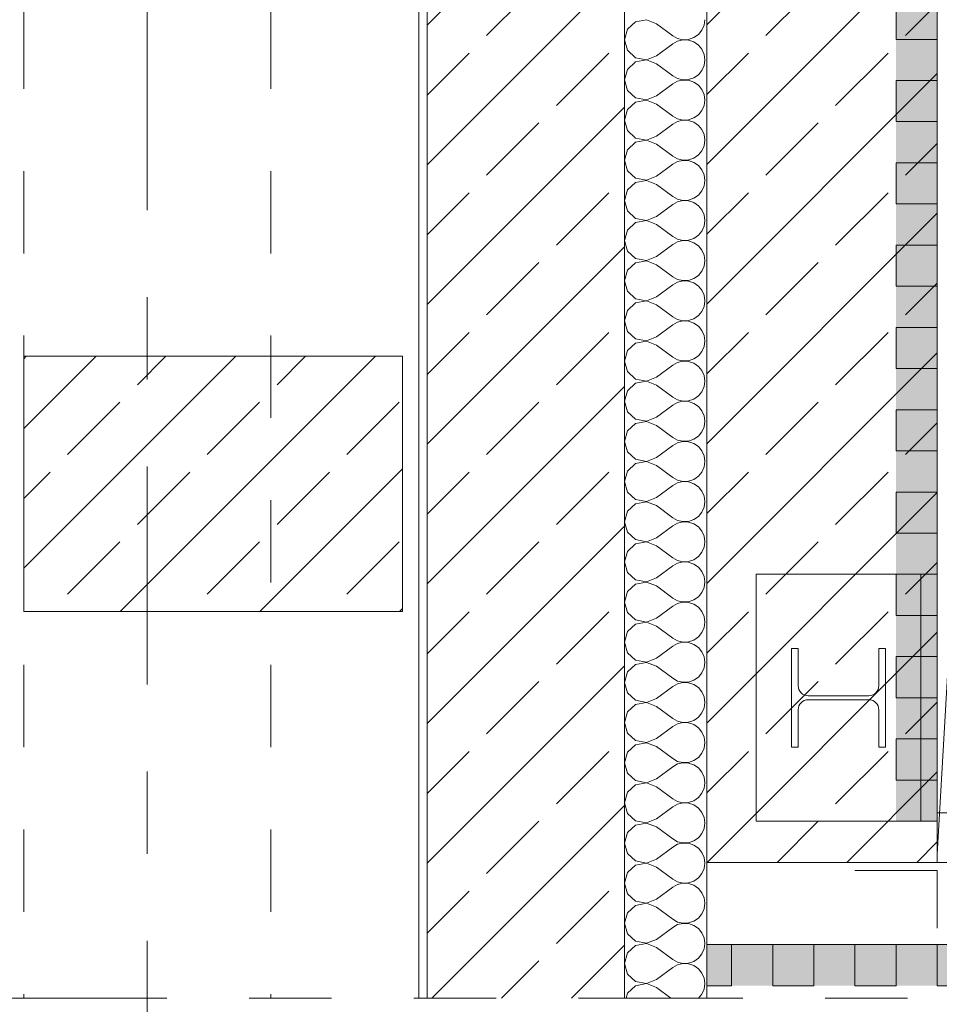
# Model space of a CAD drawing. Header units: metres. Extents: x -3.6 to 84.5, y -11 to 16.8.
# Tile 208 of 256: x 54.4 to 55.5, y -8.1 to -6.9. Entities that reach past the tile are written whole.
import ezdxf

# ---------------------------------------------------------------- set-up
doc = ezdxf.new("R2010")
doc.units = ezdxf.units.M
doc.header["$MEASUREMENT"] = 0
for name, pattern in [('+Baulinie', [0.37, 0.2, -0.05, 0.01, -0.05, 0.01, -0.05]), ('Strichlinie doppelt', [0.546806, 0.264583, -0.105833, 0.070556, -0.105833]), ('Untersicht', [0.1, 0.075, -0.025]), ('Wipeout_Contour', [1, 0, -1])]:
    doc.linetypes.add(name, pattern=pattern)
for name, color, linetype in [('301 - Elemente.Linie', 7, 'Continuous'), ('302 - Elemente.Schraffur', 7, 'Continuous'), ('451 - Universal.Achsen Raster', 7, 'Continuous')]:
    doc.layers.add(name, color=color, linetype=linetype)
pattern_1 = [(45, (0, 0), (-0.08485281, 0.08485281), []), (45, (-0.04243, 0.04243), (-0.08485281, 0.08485281), [0.09, -0.03])]

# ---------------------------------------------------------------- blocks, each defined once
blk = doc.blocks.new('*X4')
at = {"layer": '302 - Elemente.Schraffur', "color": 7, "linetype": 'Continuous', "lineweight": 5}
for p, q in [((55.1235, -6.8987), (55.1136, -6.9077)), ((55.1366, -6.8962), (55.1235, -6.8987)), ((55.149, -6.901), (55.1366, -6.8962)), ((55.149, -6.901), (55.1685, -6.9156)), ((55.2039, -6.9089), (55.2067, -6.9028)), ((55.2067, -6.9028), (55.2076, -6.8961)), ((55.1136, -6.9077), (55.11, -6.9205)), ((55.1941, -6.9179), (55.1997, -6.9141)), ((55.1997, -6.9141), (55.2039, -6.9089)), ((55.11, -6.9205), (55.1136, -6.9333)), ((55.149, -6.94), (55.1685, -6.9254)), ((55.1685, -6.9156), (55.1744, -6.9189)), ((55.1744, -6.9221), (55.1685, -6.9254)), ((55.1744, -6.9189), (55.181, -6.9204)), ((55.181, -6.9206), (55.1744, -6.9221)), ((55.181, -6.9204), (55.1877, -6.9201)), ((55.1877, -6.9209), (55.181, -6.9206)), ((55.1877, -6.9201), (55.1941, -6.9179)), ((55.1941, -6.9231), (55.1877, -6.9209)), ((55.1997, -6.9269), (55.1941, -6.9231)), ((55.2039, -6.9321), (55.1997, -6.9269)), ((55.1136, -6.9333), (55.1235, -6.9423)), ((55.2067, -6.9382), (55.2039, -6.9321)), ((55.2076, -6.9449), (55.2067, -6.9382)), ((55.1235, -6.9475), (55.1136, -6.9565)), ((55.1235, -6.9423), (55.1366, -6.9448)), ((55.1366, -6.945), (55.1235, -6.9475)), ((55.1366, -6.9448), (55.149, -6.94)), ((55.149, -6.9498), (55.1366, -6.945)), ((55.149, -6.9498), (55.1685, -6.9644)), ((55.2067, -6.9516), (55.2076, -6.9449)), ((55.1136, -6.9565), (55.11, -6.9693)), ((55.1941, -6.9667), (55.1997, -6.9629)), ((55.1997, -6.9629), (55.2039, -6.9577)), ((55.2039, -6.9577), (55.2067, -6.9516)), ((55.11, -6.9693), (55.1136, -6.9821)), ((55.149, -6.9888), (55.1685, -6.9742)), ((55.1685, -6.9644), (55.1744, -6.9677)), ((55.1744, -6.9709), (55.1685, -6.9742)), ((55.1744, -6.9677), (55.181, -6.9692)), ((55.181, -6.9694), (55.1744, -6.9709)), ((55.181, -6.9692), (55.1877, -6.9689)), ((55.1877, -6.9697), (55.181, -6.9694)), ((55.1877, -6.9689), (55.1941, -6.9667)), ((55.1941, -6.9719), (55.1877, -6.9697)), ((55.1997, -6.9757), (55.1941, -6.9719)), ((55.1136, -6.9821), (55.1235, -6.9911)), ((55.2039, -6.9809), (55.1997, -6.9757)), ((55.2067, -6.987), (55.2039, -6.9809)), ((55.1235, -6.9963), (55.1136, -7.0053)), ((55.1235, -6.9911), (55.1366, -6.9936)), ((55.1366, -6.9938), (55.1235, -6.9963)), ((55.1366, -6.9936), (55.149, -6.9888)), ((55.149, -6.9986), (55.1366, -6.9938)), ((55.149, -6.9986), (55.1685, -7.0132)), ((55.2076, -6.9937), (55.2067, -6.987)), ((55.2067, -7.0004), (55.2076, -6.9937)), ((55.1136, -7.0053), (55.11, -7.0181)), ((55.1997, -7.0117), (55.2039, -7.0065)), ((55.2039, -7.0065), (55.2067, -7.0004)), ((55.11, -7.0181), (55.1136, -7.0309)), ((55.1685, -7.0132), (55.1744, -7.0165)), ((55.1744, -7.0197), (55.1685, -7.023)), ((55.1744, -7.0165), (55.181, -7.018)), ((55.181, -7.0182), (55.1744, -7.0197)), ((55.181, -7.018), (55.1877, -7.0177)), ((55.1877, -7.0185), (55.181, -7.0182)), ((55.1877, -7.0177), (55.1941, -7.0155)), ((55.1941, -7.0207), (55.1877, -7.0185)), ((55.1941, -7.0155), (55.1997, -7.0117)), ((55.1997, -7.0245), (55.1941, -7.0207)), ((55.1136, -7.0309), (55.1235, -7.0399)), ((55.149, -7.0376), (55.1685, -7.023)), ((55.2039, -7.0297), (55.1997, -7.0245)), ((55.2067, -7.0358), (55.2039, -7.0297)), ((55.1235, -7.0451), (55.1136, -7.0541)), ((55.1235, -7.0399), (55.1366, -7.0424)), ((55.1366, -7.0426), (55.1235, -7.0451)), ((55.1366, -7.0424), (55.149, -7.0376)), ((55.149, -7.0474), (55.1366, -7.0426)), ((55.2076, -7.0425), (55.2067, -7.0358)), ((55.2067, -7.0492), (55.2076, -7.0425)), ((55.1136, -7.0541), (55.11, -7.0669)), ((55.149, -7.0474), (55.1685, -7.062)), ((55.1997, -7.0605), (55.2039, -7.0553)), ((55.2039, -7.0553), (55.2067, -7.0492)), ((55.11, -7.0669), (55.1136, -7.0797)), ((55.1685, -7.062), (55.1744, -7.0653)), ((55.1744, -7.0685), (55.1685, -7.0718)), ((55.1744, -7.0653), (55.181, -7.0668)), ((55.181, -7.067), (55.1744, -7.0685)), ((55.181, -7.0668), (55.1877, -7.0665)), ((55.1877, -7.0673), (55.181, -7.067)), ((55.1877, -7.0665), (55.1941, -7.0643)), ((55.1941, -7.0695), (55.1877, -7.0673)), ((55.1941, -7.0643), (55.1997, -7.0605)), ((55.1997, -7.0733), (55.1941, -7.0695)), ((55.1136, -7.0797), (55.1235, -7.0887)), ((55.149, -7.0864), (55.1685, -7.0718)), ((55.2039, -7.0785), (55.1997, -7.0733)), ((55.2067, -7.0846), (55.2039, -7.0785)), ((55.1235, -7.0939), (55.1136, -7.1029)), ((55.1235, -7.0887), (55.1366, -7.0912)), ((55.1366, -7.0914), (55.1235, -7.0939)), ((55.1366, -7.0912), (55.149, -7.0864)), ((55.149, -7.0962), (55.1366, -7.0914)), ((55.2076, -7.0913), (55.2067, -7.0846)), ((55.2067, -7.098), (55.2076, -7.0913)), ((55.1136, -7.1029), (55.11, -7.1157)), ((55.149, -7.0962), (55.1685, -7.1108)), ((55.1997, -7.1093), (55.2039, -7.1041)), ((55.2039, -7.1041), (55.2067, -7.098)), ((55.11, -7.1157), (55.1136, -7.1285)), ((55.1685, -7.1108), (55.1744, -7.1141)), ((55.1744, -7.1173), (55.1685, -7.1206)), ((55.1744, -7.1141), (55.181, -7.1156)), ((55.181, -7.1158), (55.1744, -7.1173)), ((55.181, -7.1156), (55.1877, -7.1153)), ((55.1877, -7.1161), (55.181, -7.1158)), ((55.1877, -7.1153), (55.1941, -7.1131)), ((55.1941, -7.1183), (55.1877, -7.1161)), ((55.1941, -7.1131), (55.1997, -7.1093)), ((55.1997, -7.1221), (55.1941, -7.1183)), ((55.1136, -7.1285), (55.1235, -7.1375)), ((55.149, -7.1352), (55.1685, -7.1206)), ((55.2039, -7.1273), (55.1997, -7.1221)), ((55.2067, -7.1334), (55.2039, -7.1273)), ((55.1235, -7.1375), (55.1366, -7.14)), ((55.1366, -7.1402), (55.1235, -7.1427)), ((55.1366, -7.14), (55.149, -7.1352)), ((55.149, -7.145), (55.1366, -7.1402)), ((55.2076, -7.1401), (55.2067, -7.1334)), ((55.2067, -7.1468), (55.2076, -7.1401)), ((55.1136, -7.1517), (55.11, -7.1645)), ((55.1235, -7.1427), (55.1136, -7.1517)), ((55.149, -7.145), (55.1685, -7.1596)), ((55.1997, -7.1581), (55.2039, -7.1529)), ((55.2039, -7.1529), (55.2067, -7.1468)), ((55.11, -7.1645), (55.1136, -7.1773)), ((55.1685, -7.1596), (55.1744, -7.1629)), ((55.1744, -7.1661), (55.1685, -7.1694)), ((55.1744, -7.1629), (55.181, -7.1644)), ((55.181, -7.1646), (55.1744, -7.1661)), ((55.181, -7.1644), (55.1877, -7.1641)), ((55.1877, -7.1649), (55.181, -7.1646)), ((55.1877, -7.1641), (55.1941, -7.1619)), ((55.1941, -7.1671), (55.1877, -7.1649)), ((55.1941, -7.1619), (55.1997, -7.1581)), ((55.1136, -7.1773), (55.1235, -7.1863)), ((55.149, -7.184), (55.1685, -7.1694)), ((55.1997, -7.1709), (55.1941, -7.1671)), ((55.2039, -7.1761), (55.1997, -7.1709)), ((55.2067, -7.1822), (55.2039, -7.1761)), ((55.1235, -7.1863), (55.1366, -7.1888)), ((55.1366, -7.189), (55.1235, -7.1915)), ((55.1366, -7.1888), (55.149, -7.184)), ((55.149, -7.1938), (55.1366, -7.189)), ((55.2076, -7.1889), (55.2067, -7.1822)), ((55.2067, -7.1956), (55.2076, -7.1889)), ((55.1136, -7.2005), (55.11, -7.2133)), ((55.1235, -7.1915), (55.1136, -7.2005)), ((55.149, -7.1938), (55.1685, -7.2084)), ((55.1997, -7.2069), (55.2039, -7.2017)), ((55.2039, -7.2017), (55.2067, -7.1956)), ((55.11, -7.2133), (55.1136, -7.2261)), ((55.1685, -7.2084), (55.1744, -7.2117)), ((55.1744, -7.2117), (55.181, -7.2132)), ((55.181, -7.2134), (55.1744, -7.2149)), ((55.181, -7.2132), (55.1877, -7.2129)), ((55.1877, -7.2137), (55.181, -7.2134)), ((55.1877, -7.2129), (55.1941, -7.2107)), ((55.1941, -7.2159), (55.1877, -7.2137)), ((55.1941, -7.2107), (55.1997, -7.2069)), ((55.1136, -7.2261), (55.1235, -7.2351)), ((55.149, -7.2328), (55.1685, -7.2182)), ((55.1744, -7.2149), (55.1685, -7.2182)), ((55.1997, -7.2197), (55.1941, -7.2159)), ((55.2039, -7.2249), (55.1997, -7.2197)), ((55.2067, -7.231), (55.2039, -7.2249)), ((55.1235, -7.2351), (55.1366, -7.2376)), ((55.1366, -7.2378), (55.1235, -7.2403)), ((55.1366, -7.2376), (55.149, -7.2328)), ((55.149, -7.2426), (55.1366, -7.2378)), ((55.2076, -7.2377), (55.2067, -7.231)), ((55.2067, -7.2444), (55.2076, -7.2377)), ((55.1136, -7.2493), (55.11, -7.2621)), ((55.1235, -7.2403), (55.1136, -7.2493)), ((55.149, -7.2426), (55.1685, -7.2572)), ((55.2039, -7.2505), (55.2067, -7.2444)), ((55.11, -7.2621), (55.1136, -7.2749)), ((55.1685, -7.2572), (55.1744, -7.2605)), ((55.1744, -7.2605), (55.181, -7.262)), ((55.181, -7.262), (55.1877, -7.2617)), ((55.1877, -7.2617), (55.1941, -7.2595)), ((55.1941, -7.2595), (55.1997, -7.2557)), ((55.1997, -7.2557), (55.2039, -7.2505)), ((55.149, -7.2816), (55.1685, -7.267)), ((55.1744, -7.2637), (55.1685, -7.267)), ((55.181, -7.2622), (55.1744, -7.2637)), ((55.1877, -7.2625), (55.181, -7.2622)), ((55.1941, -7.2647), (55.1877, -7.2625)), ((55.1997, -7.2685), (55.1941, -7.2647)), ((55.2039, -7.2737), (55.1997, -7.2685)), ((55.2067, -7.2798), (55.2039, -7.2737)), ((55.1136, -7.2749), (55.1235, -7.2839)), ((55.1235, -7.2839), (55.1366, -7.2864)), ((55.1366, -7.2864), (55.149, -7.2816)), ((55.2076, -7.2865), (55.2067, -7.2798)), ((55.1235, -7.2891), (55.1136, -7.2981)), ((55.1366, -7.2866), (55.1235, -7.2891)), ((55.149, -7.2914), (55.1366, -7.2866)), ((55.149, -7.2914), (55.1685, -7.306)), ((55.2039, -7.2993), (55.2067, -7.2932)), ((55.2067, -7.2932), (55.2076, -7.2865)), ((55.1136, -7.2981), (55.11, -7.3109)), ((55.1685, -7.306), (55.1744, -7.3093)), ((55.1744, -7.3093), (55.181, -7.3108)), ((55.1877, -7.3105), (55.1941, -7.3083)), ((55.1941, -7.3083), (55.1997, -7.3045)), ((55.1997, -7.3045), (55.2039, -7.2993)), ((55.11, -7.3109), (55.1136, -7.3237)), ((55.149, -7.3304), (55.1685, -7.3158)), ((55.1744, -7.3125), (55.1685, -7.3158)), ((55.181, -7.311), (55.1744, -7.3125)), ((55.181, -7.3108), (55.1877, -7.3105)), ((55.1877, -7.3113), (55.181, -7.311)), ((55.1941, -7.3135), (55.1877, -7.3113)), ((55.1997, -7.3173), (55.1941, -7.3135)), ((55.2039, -7.3225), (55.1997, -7.3173)), ((55.1136, -7.3237), (55.1235, -7.3327)), ((55.1235, -7.3327), (55.1366, -7.3352)), ((55.1366, -7.3352), (55.149, -7.3304)), ((55.2067, -7.3286), (55.2039, -7.3225)), ((55.2076, -7.3353), (55.2067, -7.3286)), ((55.1235, -7.3379), (55.1136, -7.3469)), ((55.1366, -7.3354), (55.1235, -7.3379)), ((55.149, -7.3402), (55.1366, -7.3354)), ((55.149, -7.3402), (55.1685, -7.3548)), ((55.2039, -7.3481), (55.2067, -7.342)), ((55.2067, -7.342), (55.2076, -7.3353)), ((55.1136, -7.3469), (55.11, -7.3597)), ((55.1685, -7.3548), (55.1744, -7.3581)), ((55.1877, -7.3593), (55.1941, -7.3571)), ((55.1941, -7.3571), (55.1997, -7.3533)), ((55.1997, -7.3533), (55.2039, -7.3481)), ((55.11, -7.3597), (55.1136, -7.3725)), ((55.149, -7.3792), (55.1685, -7.3646)), ((55.1744, -7.3613), (55.1685, -7.3646)), ((55.1744, -7.3581), (55.181, -7.3596)), ((55.181, -7.3598), (55.1744, -7.3613)), ((55.181, -7.3596), (55.1877, -7.3593)), ((55.1877, -7.3601), (55.181, -7.3598)), ((55.1941, -7.3623), (55.1877, -7.3601)), ((55.1997, -7.3661), (55.1941, -7.3623)), ((55.2039, -7.3713), (55.1997, -7.3661)), ((55.1136, -7.3725), (55.1235, -7.3815)), ((55.1235, -7.3815), (55.1366, -7.384)), ((55.1366, -7.384), (55.149, -7.3792)), ((55.2067, -7.3774), (55.2039, -7.3713)), ((55.2076, -7.3841), (55.2067, -7.3774)), ((55.1235, -7.3867), (55.1136, -7.3957)), ((55.1366, -7.3842), (55.1235, -7.3867)), ((55.149, -7.389), (55.1366, -7.3842)), ((55.149, -7.389), (55.1685, -7.4036)), ((55.2039, -7.3969), (55.2067, -7.3908)), ((55.2067, -7.3908), (55.2076, -7.3841)), ((55.1136, -7.3957), (55.11, -7.4085)), ((55.1685, -7.4036), (55.1744, -7.4069)), ((55.1941, -7.4059), (55.1997, -7.4021)), ((55.1997, -7.4021), (55.2039, -7.3969)), ((55.11, -7.4085), (55.1136, -7.4213)), ((55.149, -7.428), (55.1685, -7.4134)), ((55.1744, -7.4101), (55.1685, -7.4134)), ((55.1744, -7.4069), (55.181, -7.4084)), ((55.181, -7.4086), (55.1744, -7.4101)), ((55.181, -7.4084), (55.1877, -7.4081)), ((55.1877, -7.4089), (55.181, -7.4086)), ((55.1877, -7.4081), (55.1941, -7.4059)), ((55.1941, -7.4111), (55.1877, -7.4089)), ((55.1997, -7.4149), (55.1941, -7.4111)), ((55.2039, -7.4201), (55.1997, -7.4149)), ((55.1136, -7.4213), (55.1235, -7.4303)), ((55.1366, -7.4328), (55.149, -7.428)), ((55.2067, -7.4262), (55.2039, -7.4201)), ((55.2076, -7.4329), (55.2067, -7.4262)), ((55.1235, -7.4355), (55.1136, -7.4445)), ((55.1235, -7.4303), (55.1366, -7.4328)), ((55.1366, -7.433), (55.1235, -7.4355)), ((55.149, -7.4378), (55.1366, -7.433)), ((55.149, -7.4378), (55.1685, -7.4524)), ((55.2039, -7.4457), (55.2067, -7.4396)), ((55.2067, -7.4396), (55.2076, -7.4329)), ((55.1136, -7.4445), (55.11, -7.4573)), ((55.1685, -7.4524), (55.1744, -7.4557)), ((55.1941, -7.4547), (55.1997, -7.4509)), ((55.1997, -7.4509), (55.2039, -7.4457)), ((55.11, -7.4573), (55.1136, -7.4701)), ((55.149, -7.4768), (55.1685, -7.4622)), ((55.1744, -7.4589), (55.1685, -7.4622)), ((55.1744, -7.4557), (55.181, -7.4572)), ((55.181, -7.4574), (55.1744, -7.4589)), ((55.181, -7.4572), (55.1877, -7.4569)), ((55.1877, -7.4577), (55.181, -7.4574)), ((55.1877, -7.4569), (55.1941, -7.4547)), ((55.1941, -7.4599), (55.1877, -7.4577)), ((55.1997, -7.4637), (55.1941, -7.4599)), ((55.2039, -7.4689), (55.1997, -7.4637)), ((55.1136, -7.4701), (55.1235, -7.4791)), ((55.1366, -7.4816), (55.149, -7.4768)), ((55.2067, -7.475), (55.2039, -7.4689)), ((55.2076, -7.4817), (55.2067, -7.475)), ((55.1235, -7.4843), (55.1136, -7.4933)), ((55.1235, -7.4791), (55.1366, -7.4816)), ((55.1366, -7.4818), (55.1235, -7.4843)), ((55.149, -7.4866), (55.1366, -7.4818)), ((55.149, -7.4866), (55.1685, -7.5012)), ((55.2039, -7.4945), (55.2067, -7.4884)), ((55.2067, -7.4884), (55.2076, -7.4817)), ((55.1136, -7.4933), (55.11, -7.5061)), ((55.1685, -7.5012), (55.1744, -7.5045)), ((55.1941, -7.5035), (55.1997, -7.4997)), ((55.1997, -7.4997), (55.2039, -7.4945)), ((55.11, -7.5061), (55.1136, -7.5189)), ((55.149, -7.5256), (55.1685, -7.511)), ((55.1744, -7.5077), (55.1685, -7.511)), ((55.1744, -7.5045), (55.181, -7.506)), ((55.181, -7.5062), (55.1744, -7.5077)), ((55.181, -7.506), (55.1877, -7.5057)), ((55.1877, -7.5065), (55.181, -7.5062)), ((55.1877, -7.5057), (55.1941, -7.5035)), ((55.1941, -7.5087), (55.1877, -7.5065)), ((55.1997, -7.5125), (55.1941, -7.5087)), ((55.2039, -7.5177), (55.1997, -7.5125)), ((55.1136, -7.5189), (55.1235, -7.5279)), ((55.2067, -7.5238), (55.2039, -7.5177)), ((55.2076, -7.5305), (55.2067, -7.5238)), ((55.1235, -7.5331), (55.1136, -7.5421)), ((55.1235, -7.5279), (55.1366, -7.5304)), ((55.1366, -7.5306), (55.1235, -7.5331)), ((55.1366, -7.5304), (55.149, -7.5256)), ((55.149, -7.5354), (55.1366, -7.5306)), ((55.149, -7.5354), (55.1685, -7.55)), ((55.2039, -7.5433), (55.2067, -7.5372)), ((55.2067, -7.5372), (55.2076, -7.5305)), ((55.1136, -7.5421), (55.11, -7.5549)), ((55.1941, -7.5523), (55.1997, -7.5485)), ((55.1997, -7.5485), (55.2039, -7.5433)), ((55.11, -7.5549), (55.1136, -7.5677)), ((55.149, -7.5744), (55.1685, -7.5598)), ((55.1685, -7.55), (55.1744, -7.5533)), ((55.1744, -7.5565), (55.1685, -7.5598)), ((55.1744, -7.5533), (55.181, -7.5548)), ((55.181, -7.555), (55.1744, -7.5565)), ((55.181, -7.5548), (55.1877, -7.5545)), ((55.1877, -7.5553), (55.181, -7.555)), ((55.1877, -7.5545), (55.1941, -7.5523)), ((55.1941, -7.5575), (55.1877, -7.5553)), ((55.1997, -7.5613), (55.1941, -7.5575)), ((55.1136, -7.5677), (55.1235, -7.5767)), ((55.2039, -7.5665), (55.1997, -7.5613)), ((55.2067, -7.5726), (55.2039, -7.5665)), ((55.2076, -7.5793), (55.2067, -7.5726)), ((55.1235, -7.5819), (55.1136, -7.5909)), ((55.1235, -7.5767), (55.1366, -7.5792)), ((55.1366, -7.5794), (55.1235, -7.5819)), ((55.1366, -7.5792), (55.149, -7.5744)), ((55.149, -7.5842), (55.1366, -7.5794)), ((55.149, -7.5842), (55.1685, -7.5988)), ((55.2067, -7.586), (55.2076, -7.5793)), ((55.1136, -7.5909), (55.11, -7.6037)), ((55.1997, -7.5973), (55.2039, -7.5921)), ((55.2039, -7.5921), (55.2067, -7.586)), ((55.11, -7.6037), (55.1136, -7.6165)), ((55.149, -7.6232), (55.1685, -7.6086)), ((55.1685, -7.5988), (55.1744, -7.6021)), ((55.1744, -7.6053), (55.1685, -7.6086)), ((55.1744, -7.6021), (55.181, -7.6036)), ((55.181, -7.6038), (55.1744, -7.6053)), ((55.181, -7.6036), (55.1877, -7.6033)), ((55.1877, -7.6041), (55.181, -7.6038)), ((55.1877, -7.6033), (55.1941, -7.6011)), ((55.1941, -7.6063), (55.1877, -7.6041)), ((55.1941, -7.6011), (55.1997, -7.5973)), ((55.1997, -7.6101), (55.1941, -7.6063)), ((55.1136, -7.6165), (55.1235, -7.6255)), ((55.2039, -7.6153), (55.1997, -7.6101)), ((55.2067, -7.6214), (55.2039, -7.6153)), ((55.1235, -7.6307), (55.1136, -7.6397)), ((55.1235, -7.6255), (55.1366, -7.628)), ((55.1366, -7.6282), (55.1235, -7.6307)), ((55.1366, -7.628), (55.149, -7.6232)), ((55.149, -7.633), (55.1366, -7.6282)), ((55.149, -7.633), (55.1685, -7.6476)), ((55.2076, -7.6281), (55.2067, -7.6214)), ((55.2067, -7.6348), (55.2076, -7.6281)), ((55.1136, -7.6397), (55.11, -7.6525)), ((55.1997, -7.6461), (55.2039, -7.6409)), ((55.2039, -7.6409), (55.2067, -7.6348)), ((55.11, -7.6525), (55.1136, -7.6653)), ((55.1685, -7.6476), (55.1744, -7.6509)), ((55.1744, -7.6541), (55.1685, -7.6574)), ((55.1744, -7.6509), (55.181, -7.6524)), ((55.181, -7.6526), (55.1744, -7.6541)), ((55.181, -7.6524), (55.1877, -7.6521)), ((55.1877, -7.6529), (55.181, -7.6526)), ((55.1877, -7.6521), (55.1941, -7.6499)), ((55.1941, -7.6551), (55.1877, -7.6529)), ((55.1941, -7.6499), (55.1997, -7.6461)), ((55.1997, -7.6589), (55.1941, -7.6551)), ((55.1136, -7.6653), (55.1235, -7.6743)), ((55.149, -7.672), (55.1685, -7.6574)), ((55.2039, -7.6641), (55.1997, -7.6589)), ((55.2067, -7.6702), (55.2039, -7.6641)), ((55.1235, -7.6795), (55.1136, -7.6885)), ((55.1235, -7.6743), (55.1366, -7.6768)), ((55.1366, -7.677), (55.1235, -7.6795)), ((55.1366, -7.6768), (55.149, -7.672)), ((55.149, -7.6818), (55.1366, -7.677)), ((55.2076, -7.6769), (55.2067, -7.6702)), ((55.2067, -7.6836), (55.2076, -7.6769)), ((55.1136, -7.6885), (55.11, -7.7013)), ((55.149, -7.6818), (55.1685, -7.6964)), ((55.1997, -7.6949), (55.2039, -7.6897)), ((55.2039, -7.6897), (55.2067, -7.6836)), ((55.11, -7.7013), (55.1136, -7.7141)), ((55.1685, -7.6964), (55.1744, -7.6997)), ((55.1744, -7.7029), (55.1685, -7.7062)), ((55.1744, -7.6997), (55.181, -7.7012)), ((55.181, -7.7014), (55.1744, -7.7029)), ((55.181, -7.7012), (55.1877, -7.7009)), ((55.1877, -7.7017), (55.181, -7.7014)), ((55.1877, -7.7009), (55.1941, -7.6987)), ((55.1941, -7.7039), (55.1877, -7.7017)), ((55.1941, -7.6987), (55.1997, -7.6949)), ((55.1997, -7.7077), (55.1941, -7.7039)), ((55.1136, -7.7141), (55.1235, -7.7231)), ((55.149, -7.7208), (55.1685, -7.7062)), ((55.2039, -7.7129), (55.1997, -7.7077)), ((55.2067, -7.719), (55.2039, -7.7129)), ((55.1235, -7.7283), (55.1136, -7.7373)), ((55.1235, -7.7231), (55.1366, -7.7256)), ((55.1366, -7.7258), (55.1235, -7.7283)), ((55.1366, -7.7256), (55.149, -7.7208)), ((55.149, -7.7306), (55.1366, -7.7258)), ((55.2076, -7.7257), (55.2067, -7.719)), ((55.2067, -7.7324), (55.2076, -7.7257)), ((55.1136, -7.7373), (55.11, -7.7501)), ((55.149, -7.7306), (55.1685, -7.7452)), ((55.1997, -7.7437), (55.2039, -7.7385)), ((55.2039, -7.7385), (55.2067, -7.7324)), ((55.11, -7.7501), (55.1136, -7.7629)), ((55.1685, -7.7452), (55.1744, -7.7485)), ((55.1744, -7.7517), (55.1685, -7.755)), ((55.1744, -7.7485), (55.181, -7.75)), ((55.181, -7.7502), (55.1744, -7.7517)), ((55.181, -7.75), (55.1877, -7.7497)), ((55.1877, -7.7505), (55.181, -7.7502)), ((55.1877, -7.7497), (55.1941, -7.7475)), ((55.1941, -7.7527), (55.1877, -7.7505)), ((55.1941, -7.7475), (55.1997, -7.7437)), ((55.1997, -7.7565), (55.1941, -7.7527)), ((55.1136, -7.7629), (55.1235, -7.7719)), ((55.149, -7.7696), (55.1685, -7.755)), ((55.2039, -7.7617), (55.1997, -7.7565)), ((55.2067, -7.7678), (55.2039, -7.7617)), ((55.1235, -7.7719), (55.1366, -7.7744)), ((55.1366, -7.7746), (55.1235, -7.7771)), ((55.1366, -7.7744), (55.149, -7.7696)), ((55.149, -7.7794), (55.1366, -7.7746)), ((55.2076, -7.7745), (55.2067, -7.7678)), ((55.2067, -7.7812), (55.2076, -7.7745)), ((55.1136, -7.7861), (55.11, -7.7989)), ((55.1235, -7.7771), (55.1136, -7.7861)), ((55.149, -7.7794), (55.1685, -7.794)), ((55.1997, -7.7925), (55.2039, -7.7873)), ((55.2039, -7.7873), (55.2067, -7.7812)), ((55.11, -7.7989), (55.1136, -7.8117)), ((55.1685, -7.794), (55.1744, -7.7973)), ((55.1744, -7.8005), (55.1685, -7.8038)), ((55.1744, -7.7973), (55.181, -7.7988)), ((55.181, -7.799), (55.1744, -7.8005)), ((55.181, -7.7988), (55.1877, -7.7985)), ((55.1877, -7.7993), (55.181, -7.799)), ((55.1877, -7.7985), (55.1941, -7.7963)), ((55.1941, -7.8015), (55.1877, -7.7993)), ((55.1941, -7.7963), (55.1997, -7.7925)), ((55.1136, -7.8117), (55.1235, -7.8207)), ((55.149, -7.8184), (55.1685, -7.8038)), ((55.1997, -7.8053), (55.1941, -7.8015)), ((55.2039, -7.8105), (55.1997, -7.8053)), ((55.2067, -7.8166), (55.2039, -7.8105)), ((55.1235, -7.8207), (55.1366, -7.8232)), ((55.1366, -7.8234), (55.1235, -7.8259)), ((55.1366, -7.8232), (55.149, -7.8184)), ((55.149, -7.8282), (55.1366, -7.8234)), ((55.2076, -7.8233), (55.2067, -7.8166)), ((55.2067, -7.83), (55.2076, -7.8233)), ((55.1136, -7.8349), (55.11, -7.8477)), ((55.1235, -7.8259), (55.1136, -7.8349)), ((55.149, -7.8282), (55.1685, -7.8428)), ((55.1997, -7.8413), (55.2039, -7.8361)), ((55.2039, -7.8361), (55.2067, -7.83)), ((55.11, -7.8477), (55.1136, -7.8605)), ((55.1685, -7.8428), (55.1744, -7.8461)), ((55.1744, -7.8461), (55.181, -7.8476)), ((55.181, -7.8478), (55.1744, -7.8493)), ((55.181, -7.8476), (55.1877, -7.8473)), ((55.1877, -7.8481), (55.181, -7.8478)), ((55.1877, -7.8473), (55.1941, -7.8451)), ((55.1941, -7.8503), (55.1877, -7.8481)), ((55.1941, -7.8451), (55.1997, -7.8413)), ((55.149, -7.8672), (55.1685, -7.8526)), ((55.1744, -7.8493), (55.1685, -7.8526)), ((55.1997, -7.8541), (55.1941, -7.8503)), ((55.2039, -7.8593), (55.1997, -7.8541)), ((55.2067, -7.8654), (55.2039, -7.8593)), ((55.1136, -7.8605), (55.1235, -7.8695)), ((55.1235, -7.8695), (55.1366, -7.872)), ((55.1366, -7.8722), (55.1235, -7.8747)), ((55.1366, -7.872), (55.149, -7.8672)), ((55.149, -7.877), (55.1366, -7.8722)), ((55.2076, -7.8721), (55.2067, -7.8654)), ((55.2067, -7.8788), (55.2076, -7.8721)), ((55.1136, -7.8837), (55.11, -7.8965)), ((55.1235, -7.8747), (55.1136, -7.8837)), ((55.149, -7.877), (55.1685, -7.8916)), ((55.2039, -7.8849), (55.2067, -7.8788)), ((55.1685, -7.8916), (55.1744, -7.8949)), ((55.1744, -7.8949), (55.181, -7.8964)), ((55.181, -7.8964), (55.1877, -7.8961)), ((55.1877, -7.8961), (55.1941, -7.8939)), ((55.1941, -7.8939), (55.1997, -7.8901)), ((55.1997, -7.8901), (55.2039, -7.8849)), ((55.11, -7.8965), (55.1136, -7.9093)), ((55.149, -7.916), (55.1685, -7.9014)), ((55.1744, -7.8981), (55.1685, -7.9014)), ((55.181, -7.8966), (55.1744, -7.8981)), ((55.1877, -7.8969), (55.181, -7.8966)), ((55.1941, -7.8991), (55.1877, -7.8969)), ((55.1997, -7.9029), (55.1941, -7.8991)), ((55.2039, -7.9081), (55.1997, -7.9029)), ((55.2067, -7.9142), (55.2039, -7.9081)), ((55.1136, -7.9093), (55.1235, -7.9183)), ((55.1235, -7.9183), (55.1366, -7.9208)), ((55.1366, -7.9208), (55.149, -7.916)), ((55.2076, -7.9209), (55.2067, -7.9142)), ((55.1235, -7.9235), (55.1136, -7.9325)), ((55.1366, -7.921), (55.1235, -7.9235)), ((55.149, -7.9258), (55.1366, -7.921)), ((55.149, -7.9258), (55.1685, -7.9404)), ((55.2039, -7.9337), (55.2067, -7.9276)), ((55.2067, -7.9276), (55.2076, -7.9209)), ((55.1136, -7.9325), (55.11, -7.9453)), ((55.1685, -7.9404), (55.1744, -7.9437)), ((55.1744, -7.9437), (55.181, -7.9452)), ((55.1877, -7.9449), (55.1941, -7.9427)), ((55.1941, -7.9427), (55.1997, -7.9389)), ((55.1997, -7.9389), (55.2039, -7.9337)), ((55.11, -7.9453), (55.1136, -7.9581)), ((55.149, -7.9648), (55.1685, -7.9502)), ((55.1744, -7.9469), (55.1685, -7.9502)), ((55.181, -7.9454), (55.1744, -7.9469)), ((55.181, -7.9452), (55.1877, -7.9449)), ((55.1877, -7.9457), (55.181, -7.9454)), ((55.1941, -7.9479), (55.1877, -7.9457)), ((55.1997, -7.9517), (55.1941, -7.9479)), ((55.2039, -7.9569), (55.1997, -7.9517)), ((55.1136, -7.9581), (55.1235, -7.9671)), ((55.1235, -7.9671), (55.1366, -7.9696)), ((55.1366, -7.9696), (55.149, -7.9648)), ((55.2067, -7.963), (55.2039, -7.9569)), ((55.2076, -7.9697), (55.2067, -7.963)), ((55.1235, -7.9723), (55.1136, -7.9813)), ((55.1366, -7.9698), (55.1235, -7.9723)), ((55.149, -7.9746), (55.1366, -7.9698)), ((55.149, -7.9746), (55.1685, -7.9892)), ((55.2039, -7.9825), (55.2067, -7.9764)), ((55.2067, -7.9764), (55.2076, -7.9697)), ((55.1136, -7.9813), (55.11, -7.9941)), ((55.1685, -7.9892), (55.1744, -7.9925)), ((55.1877, -7.9937), (55.1941, -7.9915)), ((55.1941, -7.9915), (55.1997, -7.9877)), ((55.1997, -7.9877), (55.2039, -7.9825)), ((55.11, -7.9941), (55.1136, -8.0069)), ((55.149, -8.0136), (55.1685, -7.999)), ((55.1744, -7.9957), (55.1685, -7.999)), ((55.1744, -7.9925), (55.181, -7.994)), ((55.181, -7.9942), (55.1744, -7.9957)), ((55.181, -7.994), (55.1877, -7.9937)), ((55.1877, -7.9945), (55.181, -7.9942)), ((55.1941, -7.9967), (55.1877, -7.9945)), ((55.1997, -8.0005), (55.1941, -7.9967)), ((55.2039, -8.0057), (55.1997, -8.0005)), ((55.1136, -8.0069), (55.1235, -8.0159)), ((55.1366, -8.0184), (55.149, -8.0136)), ((55.2067, -8.0118), (55.2039, -8.0057)), ((55.2076, -8.0185), (55.2067, -8.0118)), ((55.1235, -8.0211), (55.1136, -8.0301)), ((55.1235, -8.0159), (55.1366, -8.0184)), ((55.1366, -8.0186), (55.1235, -8.0211)), ((55.149, -8.0234), (55.1366, -8.0186)), ((55.149, -8.0234), (55.1685, -8.038)), ((55.2039, -8.0313), (55.2067, -8.0252)), ((55.2067, -8.0252), (55.2076, -8.0185)), ((55.1136, -8.0301), (55.11, -8.0429)), ((55.1685, -8.038), (55.1744, -8.0413)), ((55.1941, -8.0403), (55.1997, -8.0365)), ((55.1997, -8.0365), (55.2039, -8.0313)), ((55.11, -8.0429), (55.1136, -8.0557)), ((55.149, -8.0624), (55.1685, -8.0478)), ((55.1744, -8.0445), (55.1685, -8.0478)), ((55.1744, -8.0413), (55.181, -8.0428)), ((55.181, -8.043), (55.1744, -8.0445)), ((55.181, -8.0428), (55.1877, -8.0425)), ((55.1877, -8.0433), (55.181, -8.043)), ((55.1877, -8.0425), (55.1941, -8.0403)), ((55.1941, -8.0455), (55.1877, -8.0433)), ((55.1997, -8.0493), (55.1941, -8.0455)), ((55.2039, -8.0545), (55.1997, -8.0493)), ((55.1136, -8.0557), (55.1235, -8.0647)), ((55.1366, -8.0672), (55.149, -8.0624)), ((55.2067, -8.0606), (55.2039, -8.0545)), ((55.2076, -8.0673), (55.2067, -8.0606)), ((55.1235, -8.0699), (55.1136, -8.0789)), ((55.1235, -8.0647), (55.1366, -8.0672)), ((55.1366, -8.0674), (55.1235, -8.0699)), ((55.149, -8.0722), (55.1366, -8.0674)), ((55.149, -8.0722), (55.1661, -8.085)), ((55.2039, -8.0801), (55.2067, -8.074)), ((55.2067, -8.074), (55.2076, -8.0673)), ((55.1136, -8.0789), (55.1119, -8.085)), ((55.1999, -8.085), (55.2039, -8.0801))]:
    blk.add_line(p, q, dxfattribs=at)

msp = doc.modelspace()

# ---------------------------------------------------------------- hatches: boundary and pattern name
at = {"layer": '302 - Elemente.Schraffur', "linetype": 'Continuous', "lineweight": 5}
h = msp.add_hatch(dxfattribs=at)
h.set_pattern_fill('Beton__Stahlbeton_0001', style=0, pattern_type=2)
h.set_pattern_definition(pattern_1)
h.paths.add_polyline_path([(55.21, -5.87), (55.21, -7.92), (55.49, -7.92), (55.49, -5.87)])
at = {"layer": '302 - Elemente.Schraffur', "linetype": 'Continuous', "lineweight": 0, "true_color": 0x002a3f}
for points in [[(55.49, -6.22), (55.44, -6.22), (55.44, -7.87), (55.49, -7.87)], [(55.21, -8.02), (55.21, -8.07), (57.54, -8.07), (57.54, -8.02)]]:
    msp.add_hatch(color=158, dxfattribs=at).paths.add_polyline_path(points)
at = {"layer": '302 - Elemente.Schraffur', "linetype": 'Continuous', "lineweight": 5}
h = msp.add_hatch(dxfattribs=at)
h.set_pattern_fill('Beton__Stahlbeton_0001', style=0, pattern_type=2)
h.set_pattern_definition(pattern_1)
h.paths.add_polyline_path([(54.96, -6.885), (54.87, -6.885), (54.87, -8.085), (55.11, -8.085), (55.11, -6.835), (54.96, -6.835)])
h = msp.add_hatch(dxfattribs=at)
h.set_pattern_fill('Gips_0001', style=0, pattern_type=2)
h.set_pattern_definition([(45, (0, 0), (-0.01767767, 0.01767767), [0, -0.025])])
h.paths.add_polyline_path([(54.87, -6.885), (54.86, -6.885), (54.86, -8.085), (54.87, -8.085)])
at = {"layer": '302 - Elemente.Schraffur', "linetype": 'Continuous', "lineweight": 13}
h = msp.add_hatch(dxfattribs=at)
h.set_pattern_fill('Dielenboden_0001', style=0, pattern_type=2)
h.set_pattern_definition([(0, (0, 0), (0, 0.152), [])])
h.paths.add_polyline_path([(55.21, -8.02), (57.46, -8.02), (57.46, -7.92), (55.21, -7.92)])

# ---------------------------------------------------------------- linework, layer by layer
at = {"layer": '301 - Elemente.Linie', "color": 7, "linetype": 'Continuous', "lineweight": 13}
msp.add_line((55.21, -8.085), (55.21, -5.7268), dxfattribs=at)
at = {"layer": '301 - Elemente.Linie', "color": 7, "linetype": 'Continuous', "lineweight": 18}
for p, q in [((55.11, -8.085), (55.11, -6.835)), ((54.86, -6.885), (54.86, -7.305)), ((54.86, -7.615), (54.86, -8.085)), ((55.49, -7.92), (57.14, -7.92))]:
    msp.add_line(p, q, dxfattribs=at)
at = {"layer": '301 - Elemente.Linie', "color": 7, "linetype": '+Baulinie', "lineweight": 9}
msp.add_line((42.4539, -8.085), (56.1156, -8.085), dxfattribs=at)
at = {"layer": '301 - Elemente.Linie', "color": 7, "linetype": 'Continuous', "lineweight": 18, "flags": 128}
msp.add_lwpolyline([(55.21, -5.87), (55.49, -5.87), (55.49, -7.92), (55.21, -7.92)], close=True, dxfattribs=at)
at = {"layer": '301 - Elemente.Linie', "color": 140, "linetype": 'Continuous', "lineweight": 18, "true_color": 0x00aaff}
for points in [[(55.44, -6.97), (55.49, -6.97), (55.49, -6.92), (55.44, -6.92), (55.44, -6.87)], [(55.44, -7.07), (55.49, -7.07), (55.49, -7.02), (55.44, -7.02), (55.44, -6.97)], [(55.44, -7.17), (55.49, -7.17), (55.49, -7.12), (55.44, -7.12), (55.44, -7.07)], [(55.44, -7.27), (55.49, -7.27), (55.49, -7.22), (55.44, -7.22), (55.44, -7.17)], [(55.44, -7.37), (55.49, -7.37), (55.49, -7.32), (55.44, -7.32), (55.44, -7.27)], [(55.44, -7.47), (55.49, -7.47), (55.49, -7.42), (55.44, -7.42), (55.44, -7.37)], [(55.44, -7.57), (55.49, -7.57), (55.49, -7.52), (55.44, -7.52), (55.44, -7.47)], [(55.44, -7.67), (55.49, -7.67), (55.49, -7.62), (55.44, -7.62), (55.44, -7.57)], [(55.44, -7.77), (55.49, -7.77), (55.49, -7.72), (55.44, -7.72), (55.44, -7.67)], [(55.44, -7.87), (55.49, -7.87), (55.49, -7.82), (55.44, -7.82), (55.44, -7.77)], [(55.49, -7.91), (55.49, -7.86), (55.54, -7.86), (55.54, -7.91), (55.59, -7.91)], [(55.49, -8), (55.49, -7.93), (55.39, -7.93)], [(55.21, -8.02), (55.21, -8.07), (55.24, -8.07), (55.24, -8.02), (55.29, -8.02)], [(55.29, -8.02), (55.29, -8.07), (55.34, -8.07), (55.34, -8.02), (55.39, -8.02)], [(55.39, -8.02), (55.39, -8.07), (55.44, -8.07), (55.44, -8.02), (55.49, -8.02)], [(55.49, -8.02), (55.49, -8.07), (55.54, -8.07), (55.54, -8.02), (55.59, -8.02)]]:
    msp.add_lwpolyline(points, dxfattribs=at)
at = {"layer": '301 - Elemente.Linie', "color": 7, "linetype": 'Continuous', "lineweight": 9, "flags": 128}
msp.add_lwpolyline([(55.27, -7.57), (55.47, -7.57), (55.47, -7.87), (55.27, -7.87)], close=True, dxfattribs=at)
at = {"layer": '301 - Elemente.Linie', "color": 7, "linetype": 'Continuous', "lineweight": 9}
msp.add_lwpolyline([(55.333, -7.7175, -0.414214), (55.321, -7.7055), (55.321, -7.6827), (55.321, -7.66), (55.313, -7.66), (55.313, -7.78), (55.321, -7.78), (55.321, -7.7572), (55.321, -7.7345, -0.414214), (55.333, -7.7225), (55.37, -7.7225), (55.407, -7.7225, -0.414214), (55.419, -7.7345), (55.419, -7.7572), (55.419, -7.78), (55.427, -7.78), (55.427, -7.66), (55.419, -7.66), (55.419, -7.6827), (55.419, -7.7055, -0.414214), (55.407, -7.7175)], format="xyb", close=True, dxfattribs=at)
at = {"layer": '302 - Elemente.Schraffur', "color": 7, "linetype": 'Continuous', "lineweight": 13}
msp.add_lwpolyline([(55.49, -7.91), (55.5901, -6.1803), (57.14, -6.07), (55.49, -6.07)], close=True, dxfattribs=at)
at = {"layer": '302 - Elemente.Schraffur', "color": 7, "linetype": 'Continuous', "lineweight": 5, "flags": 128}
msp.add_lwpolyline([(54.87, -6.885), (54.86, -6.885), (54.86, -8.085), (54.87, -8.085)], close=True, dxfattribs=at)
at = {"layer": '302 - Elemente.Schraffur', "color": 7, "linetype": 'Continuous', "lineweight": 18}
msp.add_lwpolyline([(55.21, -8.02), (57.46, -8.02), (57.46, -7.92), (55.21, -7.92)], close=True, dxfattribs=at)

# ---------------------------------------------------------------- block references
at = {"layer": '302 - Elemente.Schraffur', "color": 7, "linetype": 'Continuous', "lineweight": 5}
msp.add_blockref('*X4', (0, 0), dxfattribs=at)

# ---------------------------------------------------------------- wipeouts: each hides what was drawn before it
at = {"color": 254, "linetype": 'Wipeout_Contour', "lineweight": 0, "ltscale": 220.480519}
msp.add_wipeout([(54.38, -7.615), (54.84, -7.615), (54.84, -7.305), (54.38, -7.305)], dxfattribs=at).dxf.layer = '302 - Elemente.Schraffur'

# ---------------------------------------------------------------- next in the draw order: hatches: boundary and pattern name
at = {"layer": '302 - Elemente.Schraffur', "linetype": 'Continuous', "lineweight": 5}
h = msp.add_hatch(dxfattribs=at)
h.set_pattern_fill('Beton__Stahlbeton_0001', style=0, pattern_type=2)
h.set_pattern_definition(pattern_1)
h.paths.add_polyline_path([(54.38, -7.615), (54.84, -7.615), (54.84, -7.305), (54.38, -7.305)])

# ---------------------------------------------------------------- next in the draw order: linework, layer by layer
at = {"layer": '301 - Elemente.Linie', "color": 7, "linetype": 'Untersicht', "lineweight": 13}
for p, q in [((54.38, -0.48), (54.38, -8.085)), ((54.68, -0.48), (54.68, -8.085))]:
    msp.add_line(p, q, dxfattribs=at)
at = {"layer": '301 - Elemente.Linie', "color": 7, "linetype": 'Continuous', "lineweight": 18}
msp.add_lwpolyline([(54.38, -7.615), (54.84, -7.615), (54.84, -7.305), (54.38, -7.305)], close=True, dxfattribs=at)
at = {"layer": '451 - Universal.Achsen Raster', "color": 160, "linetype": 'Strichlinie doppelt', "lineweight": 9, "true_color": 0x3232ff}
msp.add_line((54.53, -10.585), (54.53, 16.355), dxfattribs=at)

doc.saveas('drawing.dxf')
